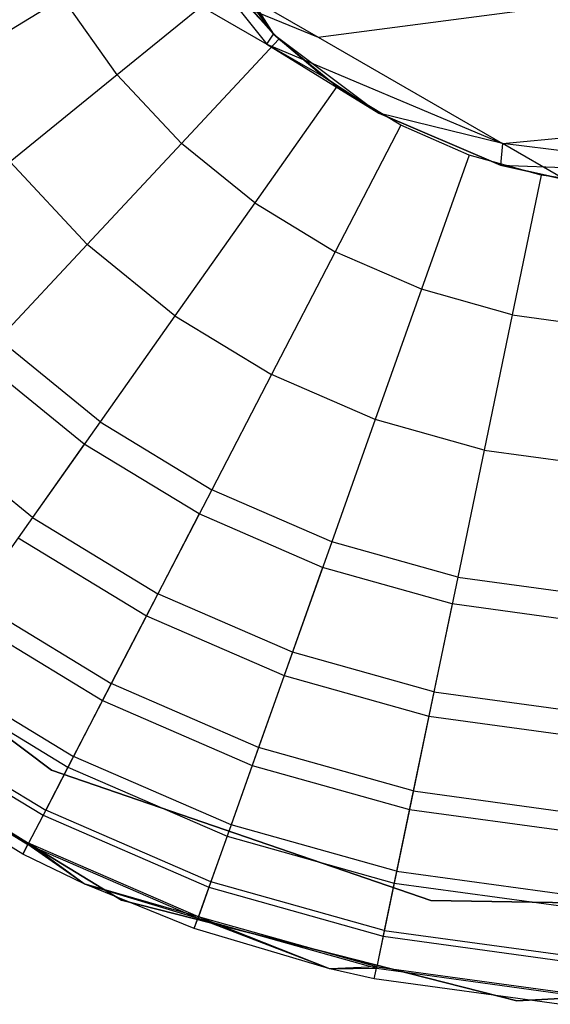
# Model space of a CAD drawing. Extents: x 0.4 to 40.3, y 0.4 to 40.3.
# Tile 156 of 243: x 37.012 to 37.202, y 10.127 to 10.481. Entities that reach past the tile are written whole.
import ezdxf

# ---------------------------------------------------------------- set-up
doc = ezdxf.new("R2010")
doc.units = 0
doc.header["$MEASUREMENT"] = 0
doc.layers.get('0').update_dxf_attribs({"color": 13, "linetype": 'CONTINUOUS'})

# ---------------------------------------------------------------- blocks, each defined once
blk = doc.blocks.new('ORTO-XII-B-11464-11465_ST0')
at = {"color": 0}
for p, q in [((37.0526, 10.55562, 3.92355), (37.10295, 10.47599, 3.92355)), ((37.0526, 10.55562, 3.92355), (37.10295, 10.47599, 3.92355)), ((37.04296, 10.54426, 1.72265), (37.10295, 10.47599, 1.9124)), ((37.04296, 10.54426, 1.72265), (37.10295, 10.47599, 1.9124)), ((37.04296, 10.54426, 1.72265), (37.10063, 10.47238, 1.70304)), ((37.04296, 10.54426, 1.72265), (37.10063, 10.47238, 1.70304)), ((37.01231, 10.53649, 1.26748), (37.11903, 10.47487, 1.4636)), ((37.01231, 10.53649, 1.26748), (37.11903, 10.47487, 1.4636)), ((37.10295, 10.47599, 1.9124), (37.06147, 10.53357, 1.9124)), ((37.06147, 10.53357, 1.9124), (37.10295, 10.47599, 3.92355)), ((37.06147, 10.53357, 1.9124), (37.10295, 10.47599, 3.92355)), ((37.10295, 10.47599, 1.9124), (37.06147, 10.53357, 1.9124)), ((37.04037, 10.50717, 1.50419), (37.10063, 10.47238, 1.70304)), ((37.04037, 10.50717, 1.50419), (37.10063, 10.47238, 1.70304)), ((37.04037, 10.50717, 1.50419), (37.11903, 10.47487, 1.4636)), ((37.04037, 10.50717, 1.50419), (37.11903, 10.47487, 1.4636)), ((37.08662, 10.49373, 12.19207), (37.04684, 10.46137, 12.18758)), ((37.08662, 10.49373, 12.19207), (37.04684, 10.46137, 12.18758)), ((37.10496, 10.47409, 12.19207), (37.08662, 10.49373, 12.19207)), ((37.10496, 10.47409, 12.19207), (37.08662, 10.49373, 12.19207)), ((37.02731, 10.48903, 12.18758), (36.98483, 10.4632, 12.17426)), ((37.02731, 10.48903, 12.18758), (36.98483, 10.4632, 12.17426)), ((37.04684, 10.46137, 12.18758), (37.02731, 10.48903, 12.18758)), ((37.04684, 10.46137, 12.18758), (37.02731, 10.48903, 12.18758)), ((37.11903, 10.47487, 1.4636), (37.20629, 10.48629, 1.42996)), ((37.11903, 10.47487, 1.4636), (37.20629, 10.48629, 1.42996)), ((37.10496, 10.47409, 12.19207), (37.06996, 10.43662, 12.18758)), ((37.10496, 10.47409, 12.19207), (37.06996, 10.43662, 12.18758)), ((37.10063, 10.47238, 1.70304), (37.10295, 10.47599, 1.9124)), ((37.10063, 10.47238, 1.70304), (37.10295, 10.47599, 1.9124)), ((37.10295, 10.47599, 3.92355), (37.14089, 10.44748, 3.92355)), ((37.12106, 10.46058, 1.9124), (37.10295, 10.47599, 1.9124)), ((37.10295, 10.47599, 3.92355), (37.12106, 10.46058, 1.9124)), ((37.10295, 10.47599, 3.92355), (37.14089, 10.44748, 3.92355)), ((37.10295, 10.47599, 1.9124), (37.10295, 10.47599, 3.92355)), ((37.10295, 10.47599, 1.9124), (37.10295, 10.47599, 3.92355)), ((37.12106, 10.46058, 1.9124), (37.10295, 10.47599, 1.9124)), ((37.10295, 10.47599, 3.92355), (37.12106, 10.46058, 1.9124)), ((37.1258, 10.45713, 12.19207), (37.10496, 10.47409, 12.19207)), ((37.1258, 10.45713, 12.19207), (37.10496, 10.47409, 12.19207)), ((37.11903, 10.47487, 1.4636), (37.18528, 10.43662, 1.68223)), ((37.11903, 10.47487, 1.4636), (37.18528, 10.43662, 1.68223)), ((37.10063, 10.47238, 1.70304), (37.12106, 10.46058, 1.9124)), ((37.10063, 10.47238, 1.70304), (37.12106, 10.46058, 1.9124)), ((37.10063, 10.47238, 1.70304), (37.14089, 10.44748, 1.9124)), ((37.10063, 10.47238, 1.70304), (37.14089, 10.44748, 1.9124)), ((37.10063, 10.47238, 1.70304), (37.18528, 10.43662, 1.68223)), ((37.10063, 10.47238, 1.70304), (37.18528, 10.43662, 1.68223)), ((37.04684, 10.46137, 12.18758), (37.00828, 10.42999, 12.17426)), ((37.04684, 10.46137, 12.18758), (37.00828, 10.42999, 12.17426)), ((37.06996, 10.43662, 12.18758), (37.04684, 10.46137, 12.18758)), ((37.06996, 10.43662, 12.18758), (37.04684, 10.46137, 12.18758)), ((37.14089, 10.44748, 1.9124), (37.12106, 10.46058, 1.9124)), ((37.12106, 10.46058, 1.9124), (37.14089, 10.44748, 3.92355)), ((37.12106, 10.46058, 1.9124), (37.14089, 10.44748, 3.92355)), ((37.14089, 10.44748, 1.9124), (37.12106, 10.46058, 1.9124)), ((37.1258, 10.45713, 12.19207), (37.09623, 10.41524, 12.18758)), ((37.1258, 10.45713, 12.19207), (37.09623, 10.41524, 12.18758)), ((37.14875, 10.44317, 12.19207), (37.1258, 10.45713, 12.19207)), ((37.14875, 10.44317, 12.19207), (37.1258, 10.45713, 12.19207)), ((37.14089, 10.44748, 3.92355), (37.18455, 10.42888, 3.92355)), ((37.18528, 10.43662, 1.68223), (37.14089, 10.44748, 1.9124)), ((37.18528, 10.43662, 1.68223), (37.14089, 10.44748, 1.9124)), ((37.18455, 10.42888, 1.9124), (37.14089, 10.44748, 1.9124)), ((37.14089, 10.44748, 1.9124), (37.14089, 10.44748, 3.92355)), ((37.14089, 10.44748, 1.9124), (37.14089, 10.44748, 3.92355)), ((37.18455, 10.42888, 1.9124), (37.14089, 10.44748, 1.9124)), ((37.14089, 10.44748, 3.92355), (37.18455, 10.42888, 3.92355)), ((37.18528, 10.43662, 1.68223), (37.27751, 10.44517, 1.66498)), ((37.18528, 10.43662, 1.68223), (37.27751, 10.44517, 1.66498)), ((37.14875, 10.44317, 12.19207), (37.12516, 10.39765, 12.18758)), ((37.14875, 10.44317, 12.19207), (37.12516, 10.39765, 12.18758)), ((37.17339, 10.43247, 12.19207), (37.14875, 10.44317, 12.19207)), ((37.17339, 10.43247, 12.19207), (37.14875, 10.44317, 12.19207)), ((37.06996, 10.43662, 12.18758), (37.03602, 10.40028, 12.17426)), ((37.06996, 10.43662, 12.18758), (37.03602, 10.40028, 12.17426)), ((37.09623, 10.41524, 12.18758), (37.06996, 10.43662, 12.18758)), ((37.09623, 10.41524, 12.18758), (37.06996, 10.43662, 12.18758)), ((37.18528, 10.43662, 1.68223), (37.18455, 10.42888, 1.9124)), ((37.18528, 10.43662, 1.68223), (37.18455, 10.42888, 1.9124)), ((37.27869, 10.42508, 1.9124), (37.18528, 10.43662, 1.68223)), ((37.27869, 10.42508, 1.9124), (37.18528, 10.43662, 1.68223)), ((37.20774, 10.42365, 1.9124), (37.18528, 10.43662, 1.68223)), ((37.20774, 10.42365, 1.9124), (37.18528, 10.43662, 1.68223)), ((37.17339, 10.43247, 12.19207), (37.15623, 10.38416, 12.18758)), ((37.17339, 10.43247, 12.19207), (37.15623, 10.38416, 12.18758)), ((37.19926, 10.42522, 12.19207), (37.17339, 10.43247, 12.19207)), ((37.19926, 10.42522, 12.19207), (37.17339, 10.43247, 12.19207)), ((37.03602, 10.40028, 12.17426), (37.00828, 10.42999, 12.17426)), ((37.03602, 10.40028, 12.17426), (37.00828, 10.42999, 12.17426)), ((37.18455, 10.42888, 3.92355), (37.27869, 10.42508, 3.92355)), ((37.20774, 10.42365, 1.9124), (37.18455, 10.42888, 1.9124)), ((37.18455, 10.42888, 3.92355), (37.20774, 10.42365, 1.9124)), ((37.18455, 10.42888, 3.92355), (37.27869, 10.42508, 3.92355)), ((37.18455, 10.42888, 1.9124), (37.18455, 10.42888, 3.92355)), ((37.18455, 10.42888, 1.9124), (37.18455, 10.42888, 3.92355)), ((37.20774, 10.42365, 1.9124), (37.18455, 10.42888, 1.9124)), ((37.18455, 10.42888, 3.92355), (37.20774, 10.42365, 1.9124)), ((37.19926, 10.42522, 12.19207), (37.18883, 10.37502, 12.18758)), ((37.19926, 10.42522, 12.19207), (37.18883, 10.37502, 12.18758)), ((37.22588, 10.42156, 12.19207), (37.19926, 10.42522, 12.19207)), ((37.22588, 10.42156, 12.19207), (37.19926, 10.42522, 12.19207)), ((37.09623, 10.41524, 12.18758), (37.06756, 10.37463, 12.17426)), ((37.09623, 10.41524, 12.18758), (37.06756, 10.37463, 12.17426)), ((37.09623, 10.41524, 12.18758), (37.12516, 10.39765, 12.18758)), ((37.09623, 10.41524, 12.18758), (37.12516, 10.39765, 12.18758)), ((37.03602, 10.40028, 12.17426), (37.00419, 10.36619, 12.15251)), ((37.03602, 10.40028, 12.17426), (37.00419, 10.36619, 12.15251)), ((37.06756, 10.37463, 12.17426), (37.03602, 10.40028, 12.17426)), ((37.06756, 10.37463, 12.17426), (37.03602, 10.40028, 12.17426)), ((37.12516, 10.39765, 12.18758), (37.10229, 10.35351, 12.17426)), ((37.12516, 10.39765, 12.18758), (37.10229, 10.35351, 12.17426)), ((37.15623, 10.38416, 12.18758), (37.12516, 10.39765, 12.18758)), ((37.15623, 10.38416, 12.18758), (37.12516, 10.39765, 12.18758)), ((37.15623, 10.38416, 12.18758), (37.13958, 10.33731, 12.17426)), ((37.15623, 10.38416, 12.18758), (37.13958, 10.33731, 12.17426)), ((37.18883, 10.37502, 12.18758), (37.15623, 10.38416, 12.18758)), ((37.18883, 10.37502, 12.18758), (37.15623, 10.38416, 12.18758)), ((37.06756, 10.37463, 12.17426), (37.04066, 10.33652, 12.15251)), ((37.06756, 10.37463, 12.17426), (37.04066, 10.33652, 12.15251)), ((37.06756, 10.37463, 12.17426), (37.10229, 10.35351, 12.17426)), ((37.06756, 10.37463, 12.17426), (37.10229, 10.35351, 12.17426)), ((37.18883, 10.37502, 12.18758), (37.17872, 10.32634, 12.17426)), ((37.18883, 10.37502, 12.18758), (37.17872, 10.32634, 12.17426)), ((37.18883, 10.37502, 12.18758), (37.22238, 10.37041, 12.18758)), ((37.18883, 10.37502, 12.18758), (37.22238, 10.37041, 12.18758)), ((37.04066, 10.33652, 12.15251), (37.00419, 10.36619, 12.15251)), ((37.04066, 10.33652, 12.15251), (37.00419, 10.36619, 12.15251)), ((37.03498, 10.32848, 9.86923), (36.99747, 10.359, 9.86923)), ((37.03498, 10.32848, 9.86923), (36.99747, 10.359, 9.86923)), ((37.10229, 10.35351, 12.17426), (37.08083, 10.31209, 12.15251)), ((37.10229, 10.35351, 12.17426), (37.08083, 10.31209, 12.15251)), ((37.13958, 10.33731, 12.17426), (37.10229, 10.35351, 12.17426)), ((37.13958, 10.33731, 12.17426), (37.10229, 10.35351, 12.17426)), ((37.01634, 10.30207, 12.12299), (36.97541, 10.33538, 12.12299)), ((37.01634, 10.30207, 12.12299), (36.97541, 10.33538, 12.12299)), ((37.04066, 10.33652, 12.15251), (37.01634, 10.30207, 12.12299)), ((37.04066, 10.33652, 12.15251), (37.01634, 10.30207, 12.12299)), ((37.04066, 10.33652, 12.15251), (37.08083, 10.31209, 12.15251)), ((37.04066, 10.33652, 12.15251), (37.08083, 10.31209, 12.15251)), ((37.13958, 10.33731, 12.17426), (37.12395, 10.29336, 12.15251)), ((37.13958, 10.33731, 12.17426), (37.12395, 10.29336, 12.15251)), ((37.17872, 10.32634, 12.17426), (37.13958, 10.33731, 12.17426)), ((37.17872, 10.32634, 12.17426), (37.13958, 10.33731, 12.17426)), ((37.03498, 10.32848, 9.86923), (37.0112, 10.29479, 9.93704)), ((37.03498, 10.32848, 9.86923), (37.0112, 10.29479, 9.93704)), ((37.0763, 10.30335, 9.86923), (37.03498, 10.32848, 9.86923)), ((37.0763, 10.30335, 9.86923), (37.03498, 10.32848, 9.86923)), ((37.17872, 10.32634, 12.17426), (37.16923, 10.28067, 12.15251)), ((37.17872, 10.32634, 12.17426), (37.16923, 10.28067, 12.15251)), ((37.17872, 10.32634, 12.17426), (37.21899, 10.32081, 12.17426)), ((37.17872, 10.32634, 12.17426), (37.21899, 10.32081, 12.17426)), ((37.08083, 10.31209, 12.15251), (37.06143, 10.27465, 12.12299)), ((37.08083, 10.31209, 12.15251), (37.06143, 10.27465, 12.12299)), ((37.12395, 10.29336, 12.15251), (37.08083, 10.31209, 12.15251)), ((37.12395, 10.29336, 12.15251), (37.08083, 10.31209, 12.15251)), ((37.0763, 10.30335, 9.86923), (37.05733, 10.26674, 9.93704)), ((37.0763, 10.30335, 9.86923), (37.05733, 10.26674, 9.93704)), ((37.12066, 10.28408, 9.86923), (37.0763, 10.30335, 9.86923)), ((37.12066, 10.28408, 9.86923), (37.0763, 10.30335, 9.86923)), ((37.01634, 10.30207, 12.12299), (36.99535, 10.27234, 12.08659)), ((37.01634, 10.30207, 12.12299), (36.99535, 10.27234, 12.08659)), ((37.01634, 10.30207, 12.12299), (37.06143, 10.27465, 12.12299)), ((37.01634, 10.30207, 12.12299), (37.06143, 10.27465, 12.12299)), ((37.02323, 10.21116, 10.00295), (36.90809, 10.29784, 10.00295)), ((36.90809, 10.29784, 3.31004), (37.02323, 10.21116, 3.31004)), ((36.90809, 10.29784, 3.31004), (37.02323, 10.21116, 3.31004)), ((37.02323, 10.21116, 10.00295), (36.90809, 10.29784, 10.00295)), ((37.0112, 10.29479, 9.93704), (37.05733, 10.26674, 9.93704)), ((37.0112, 10.29479, 9.93704), (37.05733, 10.26674, 9.93704)), ((37.12395, 10.29336, 12.15251), (37.10983, 10.25363, 12.12299)), ((37.12395, 10.29336, 12.15251), (37.10983, 10.25363, 12.12299)), ((37.16923, 10.28067, 12.15251), (37.12395, 10.29336, 12.15251)), ((37.16923, 10.28067, 12.15251), (37.12395, 10.29336, 12.15251)), ((37.12066, 10.28408, 9.86923), (37.10685, 10.24523, 9.93704)), ((37.12066, 10.28408, 9.86923), (37.10685, 10.24523, 9.93704)), ((37.16723, 10.27104, 9.86923), (37.12066, 10.28408, 9.86923)), ((37.16723, 10.27104, 9.86923), (37.12066, 10.28408, 9.86923)), ((37.16923, 10.28067, 12.15251), (37.16065, 10.23939, 12.12299)), ((37.16923, 10.28067, 12.15251), (37.16065, 10.23939, 12.12299)), ((37.16923, 10.28067, 12.15251), (37.21581, 10.27427, 12.15251)), ((37.16923, 10.28067, 12.15251), (37.21581, 10.27427, 12.15251)), ((37.06143, 10.27465, 12.12299), (37.04469, 10.24234, 12.08659)), ((37.06143, 10.27465, 12.12299), (37.04469, 10.24234, 12.08659)), ((37.10983, 10.25363, 12.12299), (37.06143, 10.27465, 12.12299)), ((37.10983, 10.25363, 12.12299), (37.06143, 10.27465, 12.12299)), ((36.99535, 10.27234, 12.08659), (37.04469, 10.24234, 12.08659)), ((36.99535, 10.27234, 12.08659), (37.04469, 10.24234, 12.08659)), ((37.16723, 10.27104, 9.86923), (37.15884, 10.23067, 9.93704)), ((37.16723, 10.27104, 9.86923), (37.15884, 10.23067, 9.93704)), ((37.21514, 10.26445, 9.86923), (37.16723, 10.27104, 9.86923)), ((37.21514, 10.26445, 9.86923), (37.16723, 10.27104, 9.86923)), ((36.99142, 10.26677, 10.0086), (37.04155, 10.23629, 10.0086)), ((36.99142, 10.26677, 10.0086), (37.04155, 10.23629, 10.0086)), ((37.05733, 10.26674, 9.93704), (37.04155, 10.23629, 10.0086)), ((37.05733, 10.26674, 9.93704), (37.04155, 10.23629, 10.0086)), ((37.05733, 10.26674, 9.93704), (37.10685, 10.24523, 9.93704)), ((37.05733, 10.26674, 9.93704), (37.10685, 10.24523, 9.93704)), ((37.10983, 10.25363, 12.12299), (37.09765, 10.21934, 12.08659)), ((37.10983, 10.25363, 12.12299), (37.09765, 10.21934, 12.08659)), ((37.16065, 10.23939, 12.12299), (37.10983, 10.25363, 12.12299)), ((37.16065, 10.23939, 12.12299), (37.10983, 10.25363, 12.12299)), ((36.97833, 10.24822, 12.04443), (37.03111, 10.21613, 12.04443)), ((36.97833, 10.24822, 12.04443), (37.03111, 10.21613, 12.04443)), ((36.97583, 10.24468, 10.08321), (37.02911, 10.21228, 10.08321)), ((36.97583, 10.24468, 10.08321), (37.02911, 10.21228, 10.08321)), ((37.10685, 10.24523, 9.93704), (37.09536, 10.21291, 10.0086)), ((37.10685, 10.24523, 9.93704), (37.09536, 10.21291, 10.0086)), ((37.10685, 10.24523, 9.93704), (37.15884, 10.23067, 9.93704)), ((37.10685, 10.24523, 9.93704), (37.15884, 10.23067, 9.93704)), ((36.92313, 10.24084, 10.00295), (37.04834, 10.1644, 10.00295)), ((37.04834, 10.1644, 3.31004), (36.92313, 10.24084, 3.31004)), ((36.92313, 10.24084, 10.00295), (37.04834, 10.1644, 10.00295)), ((37.04834, 10.1644, 3.31004), (36.92313, 10.24084, 3.31004)), ((37.04469, 10.24234, 12.08659), (37.03111, 10.21613, 12.04443)), ((37.04469, 10.24234, 12.08659), (37.03111, 10.21613, 12.04443)), ((37.09765, 10.21934, 12.08659), (37.04469, 10.24234, 12.08659)), ((37.09765, 10.21934, 12.08659), (37.04469, 10.24234, 12.08659)), ((37.16065, 10.23939, 12.12299), (37.15325, 10.20376, 12.08659)), ((37.16065, 10.23939, 12.12299), (37.15325, 10.20376, 12.08659)), ((37.16065, 10.23939, 12.12299), (37.21293, 10.23221, 12.12299)), ((37.16065, 10.23939, 12.12299), (37.21293, 10.23221, 12.12299)), ((37.04155, 10.23629, 10.0086), (37.02911, 10.21228, 10.08321)), ((37.04155, 10.23629, 10.0086), (37.02911, 10.21228, 10.08321)), ((37.04155, 10.23629, 10.0086), (37.09536, 10.21291, 10.0086)), ((37.04155, 10.23629, 10.0086), (37.09536, 10.21291, 10.0086)), ((36.96458, 10.22875, 10.16013), (37.02014, 10.19496, 10.16013)), ((36.96458, 10.22875, 10.16013), (37.02014, 10.19496, 10.16013)), ((36.96579, 10.23045, 11.99778), (37.0211, 10.19681, 11.99778)), ((36.96579, 10.23045, 11.99778), (37.0211, 10.19681, 11.99778)), ((37.15884, 10.23067, 9.93704), (37.15186, 10.19708, 10.0086)), ((37.15884, 10.23067, 9.93704), (37.15186, 10.19708, 10.0086)), ((37.15884, 10.23067, 9.93704), (37.21232, 10.22332, 9.93704)), ((37.15884, 10.23067, 9.93704), (37.21232, 10.22332, 9.93704)), ((36.95779, 10.21912, 10.23861), (37.01472, 10.1845, 10.23861)), ((36.95779, 10.21912, 10.23861), (37.01472, 10.1845, 10.23861)), ((36.9581, 10.21957, 11.94807), (37.01497, 10.18499, 11.94807)), ((36.9581, 10.21957, 11.94807), (37.01497, 10.18499, 11.94807)), ((37.09765, 10.21934, 12.08659), (37.08776, 10.19152, 12.04443)), ((37.09765, 10.21934, 12.08659), (37.08776, 10.19152, 12.04443)), ((37.15325, 10.20376, 12.08659), (37.09765, 10.21934, 12.08659)), ((37.15325, 10.20376, 12.08659), (37.09765, 10.21934, 12.08659)), ((37.01291, 10.181, 10.31787), (36.95552, 10.2159, 10.31787)), ((37.01291, 10.181, 11.89679), (36.95552, 10.2159, 11.89679)), ((37.01291, 10.181, 10.31787), (36.95552, 10.2159, 10.31787)), ((37.01291, 10.181, 11.89679), (36.95552, 10.2159, 11.89679)), ((37.03111, 10.21613, 12.04443), (37.0211, 10.19681, 11.99778)), ((37.03111, 10.21613, 12.04443), (37.0211, 10.19681, 11.99778)), ((37.08776, 10.19152, 12.04443), (37.03111, 10.21613, 12.04443)), ((37.08776, 10.19152, 12.04443), (37.03111, 10.21613, 12.04443)), ((37.02911, 10.21228, 10.08321), (37.02014, 10.19496, 10.16013)), ((37.02911, 10.21228, 10.08321), (37.02014, 10.19496, 10.16013)), ((37.15951, 10.16429, 10.00295), (37.02323, 10.21116, 10.00295)), ((37.02323, 10.21116, 3.31004), (37.15951, 10.16429, 3.31004)), ((37.02323, 10.21116, 3.31004), (37.15951, 10.16429, 3.31004)), ((37.02323, 10.21116, 3.31004), (37.02323, 10.21116, 10.00295)), ((37.15951, 10.16429, 10.00295), (37.02323, 10.21116, 10.00295)), ((37.02323, 10.21116, 3.31004), (37.02323, 10.21116, 10.00295)), ((37.02911, 10.21228, 10.08321), (37.08631, 10.18744, 10.08321)), ((37.02911, 10.21228, 10.08321), (37.08631, 10.18744, 10.08321)), ((37.09536, 10.21291, 10.0086), (37.08631, 10.18744, 10.08321)), ((37.09536, 10.21291, 10.0086), (37.08631, 10.18744, 10.08321)), ((37.09536, 10.21291, 10.0086), (37.15186, 10.19708, 10.0086)), ((37.09536, 10.21291, 10.0086), (37.15186, 10.19708, 10.0086)), ((37.15325, 10.20376, 12.08659), (37.14724, 10.17485, 12.04443)), ((37.15325, 10.20376, 12.08659), (37.14724, 10.17485, 12.04443)), ((37.15325, 10.20376, 12.08659), (37.21045, 10.1959, 12.08659)), ((37.15325, 10.20376, 12.08659), (37.21045, 10.1959, 12.08659)), ((37.0211, 10.19681, 11.99778), (37.01497, 10.18499, 11.94807)), ((37.0211, 10.19681, 11.99778), (37.01497, 10.18499, 11.94807)), ((37.08048, 10.17102, 11.99778), (37.0211, 10.19681, 11.99778)), ((37.08048, 10.17102, 11.99778), (37.0211, 10.19681, 11.99778)), ((37.15186, 10.19708, 10.0086), (37.14636, 10.17061, 10.08321)), ((37.15186, 10.19708, 10.0086), (37.14636, 10.17061, 10.08321)), ((37.15186, 10.19708, 10.0086), (37.20998, 10.18909, 10.0086)), ((37.15186, 10.19708, 10.0086), (37.20998, 10.18909, 10.0086)), ((37.02014, 10.19496, 10.16013), (37.01472, 10.1845, 10.23861)), ((37.02014, 10.19496, 10.16013), (37.01472, 10.1845, 10.23861)), ((37.02014, 10.19496, 10.16013), (37.07978, 10.16906, 10.16013)), ((37.02014, 10.19496, 10.16013), (37.07978, 10.16906, 10.16013)), ((37.08776, 10.19152, 12.04443), (37.08048, 10.17102, 11.99778)), ((37.08776, 10.19152, 12.04443), (37.08048, 10.17102, 11.99778)), ((37.14724, 10.17485, 12.04443), (37.08776, 10.19152, 12.04443)), ((37.14724, 10.17485, 12.04443), (37.08776, 10.19152, 12.04443)), ((37.08631, 10.18744, 10.08321), (37.07978, 10.16906, 10.16013)), ((37.08631, 10.18744, 10.08321), (37.07978, 10.16906, 10.16013)), ((37.08631, 10.18744, 10.08321), (37.14636, 10.17061, 10.08321)), ((37.08631, 10.18744, 10.08321), (37.14636, 10.17061, 10.08321)), ((37.01497, 10.18499, 11.94807), (37.01291, 10.181, 11.89679)), ((37.01497, 10.18499, 11.94807), (37.01291, 10.181, 11.89679)), ((37.01291, 10.181, 10.31787), (37.01472, 10.1845, 10.23861)), ((37.01291, 10.181, 10.31787), (37.01472, 10.1845, 10.23861)), ((37.03488, 10.1703, 10.31787), (37.01472, 10.1845, 10.23861)), ((37.01472, 10.1845, 10.23861), (37.07583, 10.15796, 10.23861)), ((37.03488, 10.1703, 10.31787), (37.01472, 10.1845, 10.23861)), ((37.01472, 10.1845, 10.23861), (37.07583, 10.15796, 10.23861)), ((37.03488, 10.1703, 11.89679), (37.01497, 10.18499, 11.94807)), ((37.03488, 10.1703, 11.89679), (37.01497, 10.18499, 11.94807)), ((37.07601, 10.15847, 11.94807), (37.01497, 10.18499, 11.94807)), ((37.07601, 10.15847, 11.94807), (37.01497, 10.18499, 11.94807)), ((37.03488, 10.1703, 10.31787), (37.01291, 10.181, 10.31787)), ((37.03488, 10.1703, 11.89679), (37.01291, 10.181, 11.89679)), ((37.01291, 10.181, 11.89679), (37.01291, 10.181, 10.31787)), ((37.03488, 10.1703, 10.31787), (37.01291, 10.181, 10.31787)), ((37.01291, 10.181, 11.89679), (37.01291, 10.181, 10.31787)), ((37.03488, 10.1703, 11.89679), (37.01291, 10.181, 11.89679)), ((37.14724, 10.17485, 12.04443), (37.14281, 10.15356, 11.99778)), ((37.14724, 10.17485, 12.04443), (37.14281, 10.15356, 11.99778)), ((37.14724, 10.17485, 12.04443), (37.20843, 10.16644, 12.04443)), ((37.14724, 10.17485, 12.04443), (37.20843, 10.16644, 12.04443)), ((37.07451, 10.15424, 10.31787), (37.03488, 10.1703, 10.31787)), ((37.03488, 10.1703, 10.31787), (37.07583, 10.15796, 10.23861)), ((37.03488, 10.1703, 10.31787), (37.07583, 10.15796, 10.23861)), ((37.07451, 10.15424, 11.89679), (37.03488, 10.1703, 11.89679)), ((37.03488, 10.1703, 11.89679), (37.03488, 10.1703, 10.31787)), ((37.07451, 10.15424, 10.31787), (37.03488, 10.1703, 10.31787)), ((37.03488, 10.1703, 11.89679), (37.03488, 10.1703, 10.31787)), ((37.07451, 10.15424, 11.89679), (37.03488, 10.1703, 11.89679)), ((37.07601, 10.15847, 11.94807), (37.03488, 10.1703, 11.89679)), ((37.07601, 10.15847, 11.94807), (37.03488, 10.1703, 11.89679)), ((37.07978, 10.16906, 10.16013), (37.07583, 10.15796, 10.23861)), ((37.07978, 10.16906, 10.16013), (37.07583, 10.15796, 10.23861)), ((37.08048, 10.17102, 11.99778), (37.07601, 10.15847, 11.94807)), ((37.08048, 10.17102, 11.99778), (37.07601, 10.15847, 11.94807)), ((37.07978, 10.16906, 10.16013), (37.14239, 10.15151, 10.16013)), ((37.07978, 10.16906, 10.16013), (37.14239, 10.15151, 10.16013)), ((37.14281, 10.15356, 11.99778), (37.08048, 10.17102, 11.99778)), ((37.14281, 10.15356, 11.99778), (37.08048, 10.17102, 11.99778)), ((37.14636, 10.17061, 10.08321), (37.14239, 10.15151, 10.16013)), ((37.14636, 10.17061, 10.08321), (37.14239, 10.15151, 10.16013)), ((37.14636, 10.17061, 10.08321), (37.20814, 10.16212, 10.08321)), ((37.14636, 10.17061, 10.08321), (37.20814, 10.16212, 10.08321)), ((37.04834, 10.1644, 10.00295), (37.19051, 10.12826, 10.00295)), ((37.19051, 10.12826, 3.31004), (37.04834, 10.1644, 3.31004)), ((37.04834, 10.1644, 10.00295), (37.19051, 10.12826, 10.00295)), ((37.04834, 10.1644, 10.00295), (37.04834, 10.1644, 3.31004)), ((37.19051, 10.12826, 3.31004), (37.04834, 10.1644, 3.31004)), ((37.04834, 10.1644, 10.00295), (37.04834, 10.1644, 3.31004)), ((37.30361, 10.16183, 10.00295), (37.15951, 10.16429, 10.00295)), ((37.15951, 10.16429, 3.31004), (37.30361, 10.16183, 3.31004)), ((37.15951, 10.16429, 3.31004), (37.30361, 10.16183, 3.31004)), ((37.15951, 10.16429, 3.31004), (37.15951, 10.16429, 10.00295)), ((37.30361, 10.16183, 10.00295), (37.15951, 10.16429, 10.00295)), ((37.15951, 10.16429, 3.31004), (37.15951, 10.16429, 10.00295)), ((37.07451, 10.15424, 11.89679), (37.07601, 10.15847, 11.94807)), ((37.07451, 10.15424, 11.89679), (37.07601, 10.15847, 11.94807)), ((37.07451, 10.15424, 10.31787), (37.07583, 10.15796, 10.23861)), ((37.07451, 10.15424, 10.31787), (37.07583, 10.15796, 10.23861)), ((37.12329, 10.1397, 10.31787), (37.07583, 10.15796, 10.23861)), ((37.07583, 10.15796, 10.23861), (37.13999, 10.13998, 10.23861)), ((37.12329, 10.1397, 10.31787), (37.07583, 10.15796, 10.23861)), ((37.07583, 10.15796, 10.23861), (37.13999, 10.13998, 10.23861)), ((37.12329, 10.1397, 11.89679), (37.07601, 10.15847, 11.94807)), ((37.12329, 10.1397, 11.89679), (37.07601, 10.15847, 11.94807)), ((37.1401, 10.14051, 11.94807), (37.07601, 10.15847, 11.94807)), ((37.1401, 10.14051, 11.94807), (37.07601, 10.15847, 11.94807)), ((37.12329, 10.1397, 10.31787), (37.07451, 10.15424, 10.31787)), ((37.12329, 10.1397, 11.89679), (37.07451, 10.15424, 11.89679)), ((37.07451, 10.15424, 11.89679), (37.07451, 10.15424, 10.31787)), ((37.12329, 10.1397, 10.31787), (37.07451, 10.15424, 10.31787)), ((37.07451, 10.15424, 11.89679), (37.07451, 10.15424, 10.31787)), ((37.12329, 10.1397, 11.89679), (37.07451, 10.15424, 11.89679)), ((37.14239, 10.15151, 10.16013), (37.13999, 10.13998, 10.23861)), ((37.14239, 10.15151, 10.16013), (37.13999, 10.13998, 10.23861)), ((37.14281, 10.15356, 11.99778), (37.1401, 10.14051, 11.94807)), ((37.14281, 10.15356, 11.99778), (37.1401, 10.14051, 11.94807)), ((37.14239, 10.15151, 10.16013), (37.20681, 10.14266, 10.16013)), ((37.14239, 10.15151, 10.16013), (37.20681, 10.14266, 10.16013)), ((37.14281, 10.15356, 11.99778), (37.20695, 10.14474, 11.99778)), ((37.14281, 10.15356, 11.99778), (37.20695, 10.14474, 11.99778)), ((37.1401, 10.14051, 11.94807), (37.12329, 10.1397, 11.89679)), ((37.1401, 10.14051, 11.94807), (37.12329, 10.1397, 11.89679)), ((37.13919, 10.13612, 11.89679), (37.1401, 10.14051, 11.94807)), ((37.13919, 10.13612, 11.89679), (37.1401, 10.14051, 11.94807)), ((37.1401, 10.14051, 11.94807), (37.20604, 10.13145, 11.94807)), ((37.1401, 10.14051, 11.94807), (37.20604, 10.13145, 11.94807)), ((37.12329, 10.1397, 10.31787), (37.13999, 10.13998, 10.23861)), ((37.12329, 10.1397, 10.31787), (37.13999, 10.13998, 10.23861)), ((37.13919, 10.13612, 10.31787), (37.12329, 10.1397, 10.31787)), ((37.13919, 10.13612, 11.89679), (37.12329, 10.1397, 11.89679)), ((37.12329, 10.1397, 11.89679), (37.12329, 10.1397, 10.31787)), ((37.13919, 10.13612, 10.31787), (37.12329, 10.1397, 10.31787)), ((37.12329, 10.1397, 11.89679), (37.12329, 10.1397, 10.31787)), ((37.13919, 10.13612, 11.89679), (37.12329, 10.1397, 11.89679)), ((37.13919, 10.13612, 10.31787), (37.13999, 10.13998, 10.23861)), ((37.13919, 10.13612, 10.31787), (37.13999, 10.13998, 10.23861)), ((37.13999, 10.13998, 10.23861), (37.206, 10.13091, 10.23861)), ((37.13999, 10.13998, 10.23861), (37.206, 10.13091, 10.23861)), ((37.20573, 10.12698, 10.31787), (37.13919, 10.13612, 10.31787)), ((37.20573, 10.12698, 11.89679), (37.13919, 10.13612, 11.89679)), ((37.13919, 10.13612, 11.89679), (37.13919, 10.13612, 10.31787)), ((37.20573, 10.12698, 10.31787), (37.13919, 10.13612, 10.31787)), ((37.13919, 10.13612, 11.89679), (37.13919, 10.13612, 10.31787)), ((37.20573, 10.12698, 11.89679), (37.13919, 10.13612, 11.89679)), ((37.19051, 10.12826, 10.00295), (37.33702, 10.13563, 10.00295)), ((37.33702, 10.13563, 3.31004), (37.19051, 10.12826, 3.31004)), ((37.19051, 10.12826, 10.00295), (37.33702, 10.13563, 10.00295)), ((37.33702, 10.13563, 3.31004), (37.19051, 10.12826, 3.31004)), ((37.19051, 10.12826, 10.00295), (37.19051, 10.12826, 3.31004)), ((37.19051, 10.12826, 10.00295), (37.19051, 10.12826, 3.31004))]:
    blk.add_line(p, q, dxfattribs=at)

msp = doc.modelspace()

# ---------------------------------------------------------------- block references
at = {"color": 0}
msp.add_blockref('ORTO-XII-B-11464-11465_ST0', (0, 0), dxfattribs=at)

doc.saveas('drawing.dxf')
